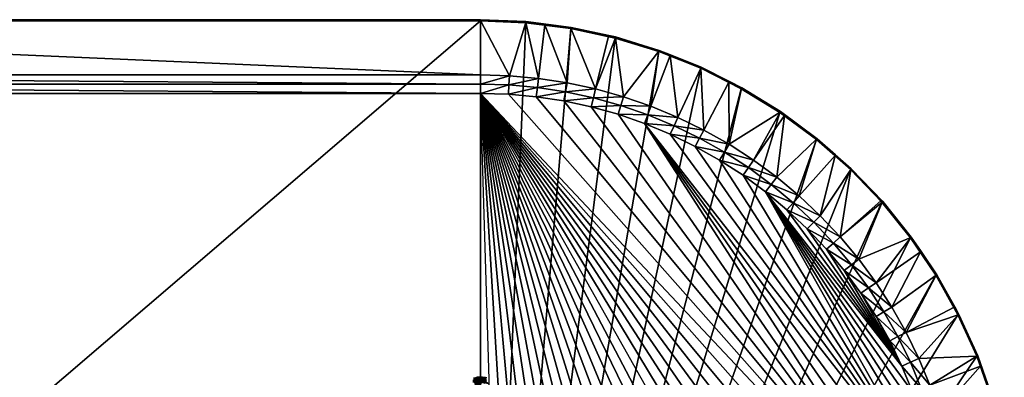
# Model space of a CAD drawing. Header units: millimetres. Extents: x -63483 to 63483, y -19044 to 19056.
# Tile 256 of 256: x 28065 to 63073, y 6350 to 19056. Entities that reach past the tile are written whole.
import ezdxf

# ---------------------------------------------------------------- set-up
doc = ezdxf.new("R2010")
doc.units = ezdxf.units.MM
doc.layers.get('0').update_dxf_attribs({"true_color": 0xe1578f})

msp = doc.modelspace()

# ---------------------------------------------------------------- meshes
at = {"color": 156, "true_color": 0x083d8a}
mesh = msp.add_polyface(dxfattribs=at)
corners = [(0, -19044, 19037), (44450, -19044, 19122), (0, -19044, 19122), (0, 19056, 19122), (0, 19056, 19037), (44450, 19056, 19037), (0, 19018, 19160), (0, -19006, 19160), (44450, 19018, 19160), (0, 16438, 18398), (0, -16425, 18398), (44450, -16425, 18398), (0, -17079, 18484), (44450, -19015, 19000), (0, -19015, 19000), (0, 19028, 19000), (0, 17092, 18484), (44450, 17092, 18484), (44450, 16438, 18398), (0, 16768, 18420), (44450, 16768, 18420), (44450, -16755, 18420), (0, -16755, 18420), (44450, -17079, 18484), (44450, -19043, 19129), (0, -19043, 19129), (44450, -19041, 19135), (0, -19041, 19135), (44450, -19039, 19141), (0, -19039, 19141), (44450, -19035, 19147), (0, -19035, 19147), (44450, -19030, 19151), (0, -19030, 19151), (44450, -19025, 19155), (0, -19025, 19155), (44450, -19019, 19158), (0, -19019, 19158), (44450, -19012, 19160), (0, -19012, 19160), (44450, -19006, 19160), (44450, 19056, 19122), (0, 19056, 19129), (44450, 19056, 19129), (0, 19054, 19135), (44450, 19054, 19135), (0, 19051, 19141), (44450, 19051, 19141), (0, 19047, 19147), (44450, 19047, 19147), (0, 19043, 19151), (44450, 19043, 19151), (0, 19037, 19155), (44450, 19037, 19155), (0, 19031, 19158), (44450, 19031, 19158), (0, 19025, 19160), (0, -19042, 19025), (0, -19039, 19019), (0, -19036, 19014), (0, 19054, 19025), (0, 19034, 19002), (0, 19039, 19006), (0, -19032, 19009), (0, -19027, 19006), (0, -19021, 19002), (0, 19044, 19009), (0, 19048, 19014), (0, 19052, 19019)]
mesh.append_faces([[corners[k] for k in face] for face in [(0, 1, 2), (3, 4, 5), (6, 7, 8), (9, 10, 11), (12, 13, 14), (15, 16, 17), (9, 18, 19), (19, 20, 16), (21, 10, 22), (23, 22, 12), (2, 24, 25), (25, 26, 27), (27, 28, 29), (29, 30, 31), (31, 32, 33), (33, 34, 35), (35, 36, 37), (37, 38, 39), (39, 40, 7), (3, 41, 42), (42, 43, 44), (44, 45, 46), (47, 46, 48), (49, 48, 50), (51, 50, 52), (53, 52, 54), (55, 54, 56), (7, 25, 27), (35, 37, 33), (33, 37, 31), (27, 29, 7), (7, 29, 31), (7, 31, 39), (39, 31, 37), (12, 22, 10), (6, 9, 19), (6, 0, 2), (6, 2, 7), (15, 4, 6), (15, 6, 16), (16, 6, 19), (14, 0, 12), (12, 0, 6), (12, 6, 10), (6, 10, 9), (57, 14, 58), (58, 14, 59), (60, 15, 61), (60, 61, 62), (63, 59, 14), (63, 14, 64), (64, 14, 65), (66, 67, 62), (62, 67, 68), (62, 68, 60), (7, 31, 33), (7, 33, 39), (39, 33, 37), (4, 3, 6), (54, 50, 48), (48, 6, 56), (48, 56, 54)]], dxfattribs={"color": 156})
mesh = msp.add_polyface(dxfattribs=at)
corners = [(44450, -19044, 19037), (44450, -19044, 19122), (0, -19044, 19037), (0, 19056, 19122), (44450, 19056, 19037), (44450, 19056, 19122), (44450, 19018, 19160), (0, -19006, 19160), (44450, -19006, 19160), (0, 16438, 18398), (44450, -16425, 18398), (44450, 16438, 18398), (45442, -16395, 18398), (44450, -17079, 18484), (44450, -19015, 19000), (0, -17079, 18484), (0, 19028, 19000), (44450, 17092, 18484), (44450, 19028, 19000), (0, 16768, 18420), (44450, 16768, 18420), (0, 17092, 18484), (0, -16425, 18398), (44450, -16755, 18420), (0, -16755, 18420), (0, -19044, 19122), (44450, -19043, 19129), (0, -19043, 19129), (44450, -19041, 19135), (0, -19041, 19135), (44450, -19039, 19141), (0, -19039, 19141), (44450, -19035, 19147), (0, -19035, 19147), (44450, -19030, 19151), (0, -19030, 19151), (44450, -19025, 19155), (0, -19025, 19155), (44450, -19019, 19158), (0, -19019, 19158), (44450, -19012, 19160), (0, -19012, 19160), (0, 19056, 19129), (44450, 19056, 19129), (0, 19054, 19135), (44450, 19054, 19135), (0, 19051, 19141), (44450, 19051, 19141), (0, 19047, 19147), (44450, 19047, 19147), (0, 19043, 19151), (44450, 19043, 19151), (0, 19037, 19155), (44450, 19037, 19155), (0, 19031, 19158), (44450, 19031, 19158), (0, 19025, 19160), (44450, 19025, 19160), (0, 19018, 19160), (0, -19043, 19031), (44450, -19043, 19031), (0, -19042, 19025), (44450, -19042, 19025), (0, -19039, 19019), (44450, -19039, 19019), (0, -19036, 19014), (44450, -19036, 19014), (0, -19032, 19009), (44450, -19032, 19009), (0, -19027, 19006), (44450, -19027, 19006), (0, -19021, 19002), (44450, -19021, 19002), (0, -19015, 19000), (0, 19056, 19037), (44450, 19056, 19031), (0, 19056, 19031), (44450, 19054, 19025), (0, 19054, 19025), (44450, 19052, 19019), (0, 19052, 19019), (44450, 19048, 19014), (0, 19048, 19014), (44450, 19044, 19009), (0, 19044, 19009), (44450, 19039, 19006), (0, 19039, 19006), (44450, 19034, 19002), (0, 19034, 19002)]
mesh.append_faces([[corners[k] for k in face] for face in [(0, 1, 2), (3, 4, 5), (6, 7, 8), (9, 10, 11), (12, 11, 10), (13, 14, 15), (16, 17, 18), (19, 11, 20), (21, 20, 17), (10, 22, 23), (23, 24, 13), (25, 1, 26), (27, 26, 28), (29, 28, 30), (31, 30, 32), (33, 32, 34), (35, 34, 36), (37, 36, 38), (39, 38, 40), (41, 40, 8), (42, 5, 43), (44, 43, 45), (45, 46, 47), (47, 48, 49), (49, 50, 51), (51, 52, 53), (53, 54, 55), (55, 56, 57), (57, 56, 58), (57, 58, 6), (0, 2, 59), (0, 59, 60), (60, 59, 61), (60, 61, 62), (62, 61, 63), (62, 63, 64), (64, 63, 65), (64, 65, 66), (66, 65, 67), (66, 67, 68), (68, 67, 69), (68, 69, 70), (70, 69, 71), (70, 71, 72), (72, 71, 73), (72, 73, 14), (4, 74, 75), (75, 74, 76), (75, 76, 77), (77, 76, 78), (77, 78, 79), (79, 78, 80), (79, 80, 81), (81, 80, 82), (81, 82, 83), (83, 82, 84), (83, 84, 85), (85, 84, 86), (85, 86, 87), (87, 86, 88), (87, 88, 18), (18, 88, 16)]], dxfattribs={"color": 156})
mesh = msp.add_polyface(dxfattribs=at)
corners = [(46744, 18901, 19037), (46744, 18901, 19122), (46066, 18988, 19122), (46066, 18988, 19037), (44450, 19056, 19122), (44450, 19056, 19037), (44450, 19018, 19160), (44450, -19006, 19160), (46062, 18950, 19160), (47663, 18745, 19160), (44450, 19028, 19000), (44450, 17092, 18484), (45482, 17061, 18484), (46063, 18960, 19000), (46510, 16967, 18484), (46741, 18873, 19000), (44450, 16768, 18420), (44450, 16438, 18398), (45462, 16737, 18420), (46470, 16645, 18420), (45442, 16408, 18398), (46431, 16318, 18398), (46066, 18987, 19129), (44450, 19025, 19160), (46063, 18956, 19160), (44450, 19031, 19158), (46064, 18963, 19158), (44450, 19037, 19155), (46064, 18969, 19155), (44450, 19043, 19151), (46065, 18974, 19151), (44450, 19047, 19147), (46065, 18979, 19147), (44450, 19051, 19141), (46065, 18983, 19141), (44450, 19054, 19135), (46066, 18985, 19135), (44450, 19056, 19129), (47664, 18751, 19160), (47665, 18758, 19158), (47666, 18764, 19155), (47667, 18769, 19151), (46064, 18965, 19002), (46066, 18987, 19031), (47668, 18770, 19009), (46065, 18976, 19009), (46064, 18971, 19006), (47667, 18766, 19006), (44450, 19034, 19002), (44450, 19039, 19006), (44450, 19044, 19009), (46065, 18980, 19014), (44450, 19048, 19014), (46065, 18983, 19019), (44450, 19052, 19019), (46066, 18986, 19025), (44450, 19054, 19025), (44450, 19056, 19031)]
mesh.append_faces([[corners[k] for k in face] for face in [(0, 1, 2), (0, 2, 3), (3, 2, 4), (3, 4, 5), (6, 7, 8), (8, 7, 9), (10, 11, 12), (10, 12, 13), (13, 12, 14), (13, 14, 15), (16, 17, 18), (11, 16, 12), (12, 16, 18), (12, 18, 14), (14, 18, 19), (18, 17, 20), (18, 20, 19), (19, 20, 21), (2, 1, 22), (6, 8, 23), (23, 8, 24), (23, 24, 25), (25, 24, 26), (25, 26, 27), (27, 26, 28), (27, 28, 29), (29, 28, 30), (29, 30, 31), (31, 30, 32), (31, 32, 33), (33, 32, 34), (34, 33, 35), (34, 35, 36), (36, 35, 37), (36, 37, 22), (22, 37, 4), (22, 4, 2), (8, 9, 24), (24, 38, 26), (26, 39, 28), (28, 40, 30), (30, 41, 32), (13, 15, 42), (0, 3, 43), (44, 45, 46), (47, 46, 42), (10, 13, 42), (10, 42, 48), (48, 42, 46), (48, 46, 49), (49, 46, 45), (49, 45, 50), (50, 45, 51), (50, 51, 52), (52, 51, 53), (52, 53, 54), (54, 53, 55), (54, 55, 56), (56, 55, 43), (56, 43, 57), (57, 43, 3), (57, 3, 5)]], dxfattribs={"color": 156})
mesh = msp.add_polyface(dxfattribs=at)
corners = [(49007, 18494, 19037), (49007, 18494, 19122), (47670, 18782, 19122), (47670, 18782, 19037), (46744, 18901, 19122), (46744, 18901, 19037), (47670, 18782, 19129), (46063, 18956, 19160), (47663, 18745, 19160), (47664, 18751, 19160), (46064, 18963, 19158), (47665, 18758, 19158), (46064, 18969, 19155), (47666, 18764, 19155), (46065, 18974, 19151), (47667, 18769, 19151), (46065, 18979, 19147), (47668, 18774, 19147), (46065, 18983, 19141), (47669, 18777, 19141), (46066, 18985, 19135), (47669, 18780, 19135), (46066, 18987, 19129), (49250, 18441, 19129), (49250, 18439, 19135), (49249, 18437, 19141), (49248, 18433, 19147), (49247, 18429, 19151), (49246, 18423, 19155), (49244, 18417, 19158), (49242, 18411, 19160), (49241, 18405, 19160), (47670, 18782, 19031), (47665, 18754, 19000), (49000, 18467, 19000), (47666, 18760, 19002), (49245, 18420, 19002), (49246, 18425, 19006), (47667, 18766, 19006), (49247, 18430, 19009), (47668, 18770, 19009), (49248, 18434, 19014), (47668, 18775, 19014), (49249, 18437, 19019), (47669, 18778, 19019), (49250, 18440, 19025), (47669, 18780, 19025), (49250, 18441, 19031), (46066, 18987, 19031), (46066, 18986, 19025), (46065, 18983, 19019), (46065, 18980, 19014), (46065, 18976, 19009), (46064, 18971, 19006), (46064, 18965, 19002), (46741, 18873, 19000)]
mesh.append_faces([[corners[k] for k in face] for face in [(0, 1, 2), (0, 2, 3), (3, 2, 4), (3, 4, 5), (2, 1, 6), (7, 8, 9), (10, 9, 11), (12, 11, 13), (14, 13, 15), (16, 15, 17), (17, 16, 18), (17, 18, 19), (19, 18, 20), (19, 20, 21), (21, 20, 22), (21, 22, 6), (6, 22, 4), (6, 4, 2), (1, 23, 6), (6, 23, 24), (6, 24, 21), (21, 24, 25), (21, 25, 19), (19, 25, 26), (19, 26, 17), (17, 26, 27), (17, 27, 15), (27, 15, 28), (28, 15, 13), (28, 13, 29), (29, 13, 11), (30, 11, 9), (31, 9, 8), (3, 5, 32), (33, 34, 35), (34, 36, 35), (35, 36, 37), (35, 37, 38), (38, 37, 39), (38, 39, 40), (40, 39, 41), (40, 41, 42), (42, 41, 43), (42, 43, 44), (44, 43, 45), (44, 45, 46), (46, 45, 47), (46, 47, 32), (32, 47, 0), (32, 0, 3), (5, 48, 32), (32, 48, 49), (32, 49, 46), (46, 49, 50), (46, 50, 44), (44, 50, 51), (44, 51, 42), (42, 51, 52), (42, 52, 40), (40, 53, 38), (38, 54, 35), (35, 54, 55), (35, 55, 33)]], dxfattribs={"color": 156})
mesh = msp.add_polyface(dxfattribs=at)
corners = [(50796, 17968, 19037), (49250, 18442, 19122), (49250, 18442, 19037), (49007, 18494, 19122), (49007, 18494, 19037), (44450, -19006, 19160), (53722, 16604, 19160), (52281, 17331, 19160), (50784, 17932, 19160), (49241, 18405, 19160), (47663, 18745, 19160), (44450, 16438, 18398), (60851, -986, 18398), (45442, 16408, 18398), (52951, -14055, 18398), (52086, -14543, 18398), (46741, 18873, 19000), (46510, 16967, 18484), (47530, 16812, 18484), (47665, 18754, 19000), (48539, 16596, 18484), (49000, 18467, 19000), (49243, 18414, 19000), (49533, 16318, 18484), (50787, 17942, 19000), (50509, 15982, 18484), (46470, 16645, 18420), (47471, 16493, 18420), (48461, 16281, 18420), (49437, 16009, 18420), (50394, 15678, 18420), (46431, 16318, 18398), (47412, 16168, 18398), (48382, 15960, 18398), (49338, 15694, 18398), (50277, 15370, 18398), (49250, 18441, 19129), (49244, 18417, 19158), (47665, 18758, 19158), (49242, 18411, 19160), (47664, 18751, 19160), (50786, 17939, 19160), (50788, 17945, 19158), (49246, 18423, 19155), (50790, 17950, 19155), (49247, 18429, 19151), (50792, 17955, 19151), (49248, 18433, 19147), (50793, 17960, 19147), (49249, 18437, 19141), (50795, 17963, 19141), (49250, 18439, 19135), (50796, 17966, 19135), (50796, 17968, 19129), (49250, 18441, 19031), (50789, 17947, 19002), (49245, 18420, 19002), (50791, 17952, 19006), (49246, 18425, 19006), (50792, 17957, 19009), (49247, 18430, 19009), (50794, 17961, 19014), (49248, 18434, 19014), (50795, 17964, 19019), (49249, 18437, 19019), (50796, 17966, 19025), (49250, 18440, 19025), (50796, 17968, 19031)]
mesh.append_faces([[corners[k] for k in face] for face in [(0, 1, 2), (2, 1, 3), (2, 3, 4), (5, 6, 7), (7, 8, 5), (5, 8, 9), (5, 9, 10), (11, 12, 13), (14, 15, 11), (16, 17, 18), (16, 18, 19), (19, 18, 20), (21, 19, 20), (21, 20, 22), (22, 20, 23), (22, 23, 24), (24, 23, 25), (17, 26, 18), (18, 26, 27), (18, 27, 20), (20, 27, 28), (20, 28, 23), (23, 28, 29), (23, 29, 25), (25, 29, 30), (26, 31, 27), (27, 31, 32), (27, 32, 28), (28, 32, 33), (28, 33, 29), (29, 33, 34), (29, 34, 30), (30, 34, 35), (3, 1, 36), (37, 38, 39), (39, 40, 9), (9, 8, 39), (39, 8, 41), (39, 41, 37), (37, 41, 42), (37, 42, 43), (43, 42, 44), (44, 43, 45), (44, 45, 46), (46, 45, 47), (48, 47, 49), (50, 49, 51), (52, 51, 36), (53, 36, 1), (2, 4, 54), (22, 24, 55), (22, 55, 56), (56, 55, 57), (56, 57, 58), (58, 57, 59), (58, 59, 60), (60, 61, 62), (62, 63, 64), (64, 65, 66), (66, 67, 54), (54, 0, 2), (21, 22, 56)]], dxfattribs={"color": 156})
mesh = msp.add_polyface(dxfattribs=at)
corners = [(53297, 16861, 19037), (52297, 17365, 19122), (52297, 17365, 19037), (51200, 17806, 19122), (51200, 17806, 19037), (50796, 17968, 19122), (50796, 17968, 19037), (49250, 18442, 19122), (50787, 17942, 19000), (50509, 15982, 18484), (51190, 17779, 19000), (51462, 15587, 18484), (52285, 17340, 19000), (52390, 15135, 18484), (53283, 16836, 19000), (53297, 16861, 19122), (52297, 17365, 19129), (50796, 17968, 19129), (50792, 17955, 19151), (49248, 18433, 19147), (50793, 17960, 19147), (49249, 18437, 19141), (50795, 17963, 19141), (49250, 18439, 19135), (50796, 17966, 19135), (49250, 18441, 19129), (50784, 17932, 19160), (52281, 17331, 19160), (50786, 17939, 19160), (52284, 17337, 19160), (50788, 17945, 19158), (52287, 17342, 19158), (50790, 17950, 19155), (52289, 17348, 19155), (52291, 17353, 19151), (52293, 17357, 19147), (52295, 17361, 19141), (52296, 17363, 19135), (53725, 16610, 19160), (53722, 16604, 19160), (52297, 17365, 19031), (50789, 17947, 19002), (52288, 17345, 19002), (50796, 17968, 19031), (50796, 17966, 19025), (52296, 17363, 19025), (50795, 17964, 19019), (52295, 17361, 19019), (50794, 17961, 19014), (52294, 17358, 19014), (50792, 17957, 19009), (52292, 17354, 19009), (50791, 17952, 19006), (52290, 17350, 19006), (49247, 18430, 19009), (49248, 18434, 19014), (49249, 18437, 19019), (49250, 18440, 19025), (49250, 18441, 19031)]
mesh.append_faces([[corners[k] for k in face] for face in [(0, 1, 2), (2, 1, 3), (2, 3, 4), (4, 3, 5), (4, 5, 6), (6, 5, 7), (8, 9, 10), (10, 9, 11), (10, 11, 12), (12, 13, 14), (1, 15, 16), (5, 3, 17), (18, 19, 20), (20, 21, 22), (22, 23, 24), (24, 25, 17), (17, 7, 5), (26, 27, 28), (28, 27, 29), (28, 29, 30), (29, 30, 31), (31, 30, 32), (31, 32, 33), (33, 32, 18), (33, 18, 34), (34, 18, 20), (34, 20, 35), (35, 20, 22), (35, 22, 36), (36, 22, 24), (36, 24, 37), (37, 24, 17), (37, 17, 16), (16, 17, 3), (16, 3, 1), (31, 38, 29), (39, 29, 27), (2, 4, 40), (8, 10, 41), (12, 14, 42), (40, 0, 2), (4, 6, 43), (4, 43, 40), (40, 43, 44), (40, 44, 45), (45, 44, 46), (45, 46, 47), (47, 46, 48), (47, 48, 49), (49, 48, 50), (49, 50, 51), (51, 50, 52), (51, 52, 53), (53, 52, 41), (53, 41, 42), (42, 41, 10), (42, 10, 12), (54, 50, 48), (55, 48, 46), (56, 46, 44), (57, 44, 43), (58, 43, 6)]], dxfattribs={"color": 156})
mesh = msp.add_polyface(dxfattribs=at)
corners = [(56418, 14828, 19037), (56418, 14828, 19122), (55268, 15679, 19122), (55268, 15679, 19037), (55118, 15789, 19122), (55118, 15789, 19037), (52285, 17340, 19000), (51462, 15587, 18484), (52390, 15135, 18484), (53283, 16836, 19000), (53289, 14628, 18484), (53727, 16613, 19000), (55102, 15766, 19000), (54156, 14068, 18484), (55252, 15655, 19000), (50509, 15982, 18484), (50394, 15678, 18420), (51329, 15291, 18420), (52239, 14848, 18420), (50277, 15370, 18398), (51194, 14990, 18398), (55117, 15789, 19129), (55096, 15758, 19160), (53725, 16610, 19160), (55100, 15763, 19160), (53728, 16615, 19158), (55104, 15769, 19158), (53731, 16621, 19155), (55107, 15774, 19155), (53734, 16625, 19151), (55110, 15778, 19151), (56394, 14798, 19160), (56398, 14803, 19160), (56402, 14808, 19158), (56406, 14813, 19155), (56409, 14817, 19151), (55113, 15782, 19147), (56412, 14821, 19147), (55115, 15785, 19141), (56415, 14824, 19141), (55116, 15788, 19135), (56416, 14826, 19135), (56417, 14828, 19129), (56417, 14828, 19031), (55105, 15771, 19002), (55117, 15789, 19031), (55117, 15788, 19025), (56416, 14826, 19025), (55115, 15786, 19019), (56415, 14824, 19019), (55113, 15783, 19014), (56413, 14822, 19014), (55111, 15779, 19009), (56410, 14819, 19009), (55108, 15775, 19006), (56407, 14815, 19006), (56404, 14811, 19002), (56400, 14806, 19000), (53730, 16618, 19002), (53732, 16622, 19006), (53735, 16627, 19009)]
mesh.append_faces([[corners[k] for k in face] for face in [(0, 1, 2), (0, 2, 3), (3, 2, 4), (3, 4, 5), (6, 7, 8), (9, 8, 10), (11, 9, 10), (11, 10, 12), (12, 13, 14), (15, 16, 7), (7, 16, 17), (7, 17, 8), (8, 17, 18), (8, 18, 10), (16, 19, 17), (17, 19, 20), (17, 20, 18), (4, 2, 21), (22, 23, 24), (24, 25, 26), (26, 27, 28), (28, 29, 30), (22, 31, 24), (31, 24, 32), (32, 24, 26), (32, 26, 33), (33, 26, 28), (33, 28, 34), (34, 28, 30), (34, 30, 35), (35, 30, 36), (35, 36, 37), (37, 36, 38), (37, 38, 39), (39, 38, 40), (39, 40, 41), (41, 40, 21), (41, 21, 42), (42, 21, 2), (42, 2, 1), (0, 3, 43), (12, 14, 44), (3, 5, 45), (3, 45, 43), (43, 45, 46), (43, 46, 47), (47, 46, 48), (47, 48, 49), (49, 48, 50), (49, 50, 51), (51, 50, 52), (51, 52, 53), (53, 52, 54), (53, 54, 55), (55, 54, 44), (55, 44, 56), (56, 44, 14), (56, 14, 57), (11, 12, 44), (58, 44, 54), (59, 54, 52), (60, 52, 50)]], dxfattribs={"color": 156})
mesh = msp.add_polyface(dxfattribs=at)
corners = [(55118, 15789, 19037), (55118, 15789, 19122), (53741, 16637, 19122), (53741, 16637, 19037), (53297, 16861, 19122), (53297, 16861, 19037), (52297, 17365, 19122), (53740, 16637, 19129), (52297, 17365, 19129), (53740, 16635, 19135), (52296, 17363, 19135), (53738, 16633, 19141), (52295, 17361, 19141), (53736, 16630, 19147), (52293, 17357, 19147), (53734, 16625, 19151), (52291, 17353, 19151), (53731, 16621, 19155), (52289, 17348, 19155), (53728, 16615, 19158), (52287, 17342, 19158), (53725, 16610, 19160), (52284, 17337, 19160), (53722, 16604, 19160), (55096, 15758, 19160), (55100, 15763, 19160), (55104, 15769, 19158), (55107, 15774, 19155), (55110, 15778, 19151), (55113, 15782, 19147), (55115, 15785, 19141), (55116, 15788, 19135), (55117, 15789, 19129), (53740, 16637, 19031), (53727, 16613, 19000), (55105, 15771, 19002), (53730, 16618, 19002), (55108, 15775, 19006), (53732, 16622, 19006), (55111, 15779, 19009), (53735, 16627, 19009), (55113, 15783, 19014), (53737, 16630, 19014), (55115, 15786, 19019), (53739, 16633, 19019), (55117, 15788, 19025), (53740, 16636, 19025), (55117, 15789, 19031), (53283, 16836, 19000), (52288, 17345, 19002), (52290, 17350, 19006), (52292, 17354, 19009), (52294, 17358, 19014), (52295, 17361, 19019), (52296, 17363, 19025), (52297, 17365, 19031)]
mesh.append_faces([[corners[k] for k in face] for face in [(0, 1, 2), (0, 2, 3), (3, 2, 4), (3, 4, 5), (5, 4, 6), (4, 2, 7), (4, 7, 8), (8, 7, 9), (8, 9, 10), (10, 9, 11), (10, 11, 12), (12, 11, 13), (12, 13, 14), (14, 13, 15), (14, 15, 16), (16, 15, 17), (16, 17, 18), (18, 17, 19), (18, 19, 20), (20, 19, 21), (22, 21, 23), (23, 24, 21), (25, 21, 19), (26, 19, 17), (27, 17, 15), (28, 15, 13), (28, 13, 29), (29, 13, 11), (29, 11, 30), (30, 11, 9), (30, 9, 31), (31, 9, 7), (31, 7, 32), (32, 7, 2), (32, 2, 1), (3, 5, 33), (34, 35, 36), (36, 37, 38), (38, 39, 40), (40, 41, 42), (42, 41, 43), (42, 43, 44), (44, 43, 45), (44, 45, 46), (46, 45, 47), (46, 47, 33), (33, 47, 0), (33, 0, 3), (48, 34, 36), (48, 36, 49), (49, 36, 38), (49, 38, 50), (50, 38, 40), (50, 40, 51), (51, 40, 42), (51, 42, 52), (52, 42, 44), (52, 44, 53), (53, 44, 46), (53, 46, 54), (54, 46, 33), (54, 33, 55), (55, 33, 5)]], dxfattribs={"color": 156})
mesh = msp.add_polyface(dxfattribs=at)
corners = [(57071, 14253, 19037), (56418, 14828, 19122), (56418, 14828, 19037), (44450, -19006, 19160), (61426, 8566, 19160), (60639, 9974, 19160), (59736, 11311, 19160), (58722, 12567, 19160), (57605, 13732, 19160), (56394, 14798, 19160), (55096, 15758, 19160), (53722, 16604, 19160), (48382, 15960, 18398), (47412, 16168, 18398), (60851, -986, 18398), (60612, -2955, 18398), (60761, -1974, 18398), (44450, 16438, 18398), (60404, -3926, 18398), (60137, -4882, 18398), (46431, 16318, 18398), (50277, 15370, 18398), (49338, 15694, 18398), (45442, 16408, 18398), (60761, 1987, 18398), (51194, 14990, 18398), (52086, 14555, 18398), (52951, 14068, 18398), (53784, 13529, 18398), (54584, 12941, 18398), (59814, -5820, 18398), (59434, -6737, 18398), (58999, -7630, 18398), (58512, -8494, 18398), (59434, 6750, 18398), (55346, 12305, 18398), (55102, 15766, 19000), (53289, 14628, 18484), (54156, 14068, 18484), (55252, 15655, 19000), (54987, 13456, 18484), (56400, 14806, 19000), (55780, 12795, 18484), (57053, 14232, 19000), (56531, 12088, 18484), (52239, 14848, 18420), (53121, 14350, 18420), (53972, 13801, 18420), (54787, 13201, 18420), (55565, 12552, 18420), (56302, 11858, 18420), (57239, 11336, 18484), (56069, 11625, 18398), (56996, 11121, 18420), (56749, 10902, 18398), (57071, 14253, 19122), (56417, 14828, 19129), (56406, 14813, 19155), (57614, 13742, 19158), (56402, 14808, 19158), (57610, 13737, 19160), (56398, 14803, 19160), (56404, 14811, 19002), (56417, 14828, 19031)]
mesh.append_faces([[corners[k] for k in face] for face in [(0, 1, 2), (3, 4, 5), (5, 6, 3), (3, 6, 7), (3, 7, 8), (8, 9, 3), (3, 9, 10), (3, 10, 11), (12, 13, 14), (15, 16, 17), (15, 17, 18), (18, 17, 19), (14, 13, 20), (14, 21, 22), (14, 22, 12), (17, 16, 14), (23, 14, 20), (21, 24, 25), (25, 24, 26), (27, 26, 24), (27, 24, 28), (28, 24, 29), (30, 19, 17), (30, 17, 31), (31, 17, 32), (33, 32, 17), (34, 35, 29), (36, 37, 38), (39, 38, 40), (39, 40, 41), (41, 40, 42), (41, 42, 43), (43, 42, 44), (37, 45, 46), (37, 46, 38), (38, 46, 47), (38, 47, 40), (40, 47, 48), (40, 48, 42), (42, 48, 49), (42, 49, 44), (44, 49, 50), (44, 50, 51), (45, 25, 26), (45, 26, 46), (46, 26, 27), (46, 27, 47), (47, 27, 28), (47, 28, 48), (48, 28, 29), (48, 29, 49), (49, 29, 35), (49, 35, 50), (50, 35, 52), (50, 52, 53), (53, 52, 54), (1, 55, 56), (57, 58, 59), (59, 60, 61), (8, 61, 9), (41, 43, 62), (63, 0, 2)]], dxfattribs={"color": 156})
mesh = msp.add_polyface(dxfattribs=at)
corners = [(44450, -19044, 19122), (44450, -19044, 19037), (46066, -18975, 19122), (46066, -18975, 19037), (46744, -18888, 19122), (46744, -18888, 19037), (47412, -16156, 18398), (46431, -16305, 18398), (44450, 16438, 18398), (45442, -16395, 18398), (46741, -18860, 19000), (46510, -16955, 18484), (45482, -17048, 18484), (46063, -18947, 19000), (44450, -17079, 18484), (44450, -19015, 19000), (46470, -16633, 18420), (45462, -16724, 18420), (44450, -16755, 18420), (44450, -16425, 18398), (46066, -18974, 19129), (46065, -18961, 19151), (47667, -18756, 19151), (46064, -18956, 19155), (47666, -18751, 19155), (46064, -18950, 19158), (47665, -18745, 19158), (46063, -18944, 19160), (47664, -18739, 19160), (46062, -18937, 19160), (44450, -19006, 19160), (44450, -19012, 19160), (44450, -19019, 19158), (44450, -19025, 19155), (44450, -19030, 19151), (46065, -18966, 19147), (44450, -19035, 19147), (46065, -18970, 19141), (44450, -19039, 19141), (46066, -18973, 19135), (44450, -19041, 19135), (44450, -19043, 19129), (46066, -18974, 19031), (44450, -19021, 19002), (46064, -18953, 19002), (44450, -19027, 19006), (46064, -18958, 19006), (44450, -19032, 19009), (46065, -18963, 19009), (44450, -19036, 19014), (46065, -18967, 19014), (44450, -19039, 19019), (46065, -18970, 19019), (44450, -19042, 19025), (46066, -18973, 19025), (44450, -19043, 19031), (47666, -18748, 19002), (47667, -18753, 19006), (47668, -18758, 19009)]
mesh.append_faces([[corners[k] for k in face] for face in [(0, 1, 2), (2, 1, 3), (2, 3, 4), (4, 3, 5), (6, 7, 8), (8, 7, 9), (10, 11, 12), (10, 12, 13), (13, 12, 14), (13, 14, 15), (16, 11, 12), (12, 16, 17), (12, 17, 14), (14, 17, 18), (7, 16, 17), (17, 7, 9), (17, 9, 18), (18, 9, 19), (2, 4, 20), (21, 22, 23), (23, 24, 25), (25, 26, 27), (27, 28, 29), (29, 30, 27), (27, 30, 31), (27, 31, 25), (25, 31, 32), (25, 32, 23), (23, 32, 33), (23, 33, 21), (21, 33, 34), (21, 34, 35), (35, 34, 36), (35, 36, 37), (37, 36, 38), (37, 38, 39), (39, 38, 40), (39, 40, 20), (20, 40, 41), (20, 41, 2), (2, 41, 0), (5, 3, 42), (13, 15, 43), (43, 13, 44), (43, 44, 45), (45, 44, 46), (45, 46, 47), (47, 46, 48), (47, 48, 49), (49, 48, 50), (49, 50, 51), (51, 50, 52), (51, 52, 53), (53, 52, 54), (53, 54, 55), (55, 54, 42), (55, 42, 1), (1, 42, 3), (13, 10, 44), (44, 56, 46), (46, 57, 48), (48, 58, 50)]], dxfattribs={"color": 156})
mesh = msp.add_polyface(dxfattribs=at)
corners = [(49007, -18481, 19122), (49007, -18481, 19037), (49250, -18429, 19122), (49250, -18429, 19037), (50796, -17955, 19122), (46062, -18937, 19160), (59736, -11299, 19160), (44450, -19006, 19160), (52281, -17318, 19160), (49241, -18392, 19160), (47663, -18732, 19160), (44450, 16438, 18398), (52086, -14543, 18398), (51194, -14977, 18398), (50277, -15357, 18398), (49338, -15681, 18398), (48382, -15947, 18398), (47412, -16156, 18398), (49533, -16306, 18484), (50787, -17929, 19000), (49243, -18402, 19000), (48539, -16583, 18484), (49000, -18454, 19000), (47530, -16799, 18484), (47665, -18742, 19000), (46510, -16955, 18484), (46741, -18860, 19000), (50394, -15666, 18420), (50509, -15969, 18484), (49437, -15996, 18420), (48461, -16268, 18420), (47471, -16480, 18420), (46470, -16633, 18420), (46431, -16305, 18398), (49250, -18428, 19129), (50784, -17920, 19160), (50786, -17926, 19160), (49242, -18398, 19160), (50788, -17932, 19158), (49244, -18405, 19158), (50790, -17937, 19155), (49246, -18410, 19155), (50792, -17943, 19151), (49247, -18416, 19151), (50793, -17947, 19147), (49248, -18420, 19147), (50795, -17951, 19141), (49249, -18424, 19141), (50796, -17953, 19135), (49250, -18427, 19135), (50796, -17955, 19129), (47664, -18739, 19160), (47665, -18745, 19158), (49245, -18407, 19002), (49250, -18428, 19031), (50789, -17934, 19002), (49246, -18413, 19006), (50791, -17939, 19006), (49247, -18417, 19009), (50792, -17944, 19009), (49248, -18421, 19014), (50794, -17948, 19014), (49249, -18425, 19019), (50795, -17951, 19019), (49250, -18427, 19025), (50796, -17954, 19025), (50796, -17955, 19031)]
mesh.append_faces([[corners[k] for k in face] for face in [(0, 1, 2), (2, 1, 3), (2, 3, 4), (5, 6, 7), (8, 9, 10), (11, 12, 13), (11, 13, 14), (14, 15, 11), (11, 15, 16), (11, 16, 17), (18, 19, 20), (18, 20, 21), (21, 20, 22), (21, 22, 23), (23, 22, 24), (23, 24, 25), (25, 24, 26), (27, 28, 18), (27, 18, 29), (29, 18, 21), (29, 21, 30), (30, 21, 23), (30, 23, 31), (31, 23, 25), (31, 25, 32), (14, 27, 29), (14, 29, 15), (15, 29, 30), (15, 30, 16), (16, 30, 31), (16, 31, 17), (17, 31, 32), (17, 32, 33), (0, 2, 34), (9, 35, 36), (36, 9, 37), (36, 37, 38), (38, 37, 39), (38, 39, 40), (40, 39, 41), (40, 41, 42), (42, 41, 43), (44, 43, 45), (46, 45, 47), (48, 47, 49), (50, 49, 34), (4, 34, 2), (9, 10, 37), (37, 51, 39), (39, 52, 41), (22, 20, 53), (3, 1, 54), (20, 19, 53), (53, 19, 55), (53, 55, 56), (56, 55, 57), (56, 57, 58), (58, 59, 60), (60, 61, 62), (62, 63, 64), (64, 65, 54), (54, 66, 3)]], dxfattribs={"color": 156})
mesh = msp.add_polyface(dxfattribs=at)
corners = [(56418, -14815, 19122), (55268, -15666, 19037), (56418, -14815, 19037), (57071, -14240, 19122), (61426, -8553, 19160), (62091, -7082, 19160), (44450, -19006, 19160), (62629, -5561, 19160), (63035, -3999, 19160), (63035, 4012, 19160), (62629, 5574, 19160), (57605, -13719, 19160), (47663, -18732, 19160), (58722, -12554, 19160), (59736, -11299, 19160), (60639, -9962, 19160), (62091, 7095, 19160), (61426, 8566, 19160), (44450, 16438, 18398), (58512, -8494, 18398), (57973, -9328, 18398), (57384, -10127, 18398), (56749, -10889, 18398), (56069, -11612, 18398), (55346, -12293, 18398), (54584, -12928, 18398), (53784, -13516, 18398), (52951, -14055, 18398), (56531, -12075, 18484), (57612, -13726, 19000), (55780, -12782, 18484), (57053, -14219, 19000), (54987, -13443, 18484), (56400, -14793, 19000), (54156, -14055, 18484), (55252, -15643, 19000), (55102, -15753, 19000), (53289, -14615, 18484), (56996, -11108, 18420), (56302, -11846, 18420), (55565, -12540, 18420), (54787, -13188, 18420), (53972, -13788, 18420), (53121, -14338, 18420), (52390, -15122, 18484), (52239, -14835, 18420), (52086, -14543, 18398), (51329, -15278, 18420), (51194, -14977, 18398), (55268, -15666, 19122), (56417, -14815, 19129), (56394, -14786, 19160), (57610, -13724, 19160), (56398, -14791, 19160), (57614, -13729, 19158), (56402, -14796, 19158), (56406, -14800, 19155), (55104, -15756, 19158), (55100, -15751, 19160), (55096, -15745, 19160), (57071, -14240, 19037), (56417, -14815, 19031), (56404, -14798, 19002)]
mesh.append_faces([[corners[k] for k in face] for face in [(0, 1, 2), (0, 2, 3), (4, 5, 6), (6, 5, 7), (6, 7, 8), (6, 9, 10), (11, 12, 13), (12, 13, 14), (6, 14, 15), (6, 15, 4), (10, 16, 6), (6, 16, 17), (18, 19, 20), (18, 20, 21), (21, 22, 18), (18, 22, 23), (18, 23, 24), (24, 25, 18), (18, 25, 26), (18, 26, 27), (28, 29, 30), (30, 31, 32), (32, 31, 33), (32, 33, 34), (33, 35, 34), (34, 36, 37), (38, 28, 39), (39, 28, 30), (39, 30, 40), (40, 30, 32), (40, 32, 41), (41, 32, 34), (41, 34, 42), (42, 34, 37), (42, 37, 43), (43, 37, 44), (43, 44, 45), (22, 38, 39), (22, 39, 23), (23, 39, 40), (23, 40, 24), (24, 40, 41), (24, 41, 25), (25, 41, 42), (25, 42, 26), (26, 42, 43), (26, 43, 27), (27, 43, 45), (27, 45, 46), (46, 45, 47), (46, 47, 48), (49, 0, 50), (51, 52, 53), (53, 54, 55), (3, 50, 0), (56, 57, 55), (55, 58, 53), (53, 59, 51), (60, 2, 61), (35, 33, 62), (1, 61, 2), (31, 62, 33)]], dxfattribs={"color": 156})
mesh = msp.add_polyface(dxfattribs=at)
corners = [(62251, 6758, 19037), (62251, 6758, 19122), (62126, 7109, 19122), (62126, 7109, 19037), (61460, 8583, 19122), (60881, 6, 18398), (60851, 998, 18398), (50277, 15370, 18398), (60851, -986, 18398), (60761, 1987, 18398), (60404, 3939, 18398), (60137, 4895, 18398), (54584, 12941, 18398), (60612, 2968, 18398), (58512, 8507, 18398), (59434, 6750, 18398), (58999, 7642, 18398), (61435, 8570, 19000), (60030, 7019, 18484), (62100, 7099, 19000), (60425, 6065, 18484), (62224, 6748, 19000), (60762, 5089, 18484), (62638, 5576, 19000), (61039, 4095, 18484), (62904, 4555, 19000), (59579, 7946, 18484), (59291, 7796, 18420), (59735, 6885, 18420), (60122, 5950, 18420), (60452, 4993, 18420), (60724, 4018, 18420), (59814, 5833, 18398), (62126, 7109, 19129), (62091, 7095, 19160), (61432, 8569, 19160), (62097, 7098, 19160), (61438, 8571, 19158), (62103, 7100, 19158), (61443, 8574, 19155), (62109, 7102, 19155), (61448, 8577, 19151), (62114, 7104, 19151), (61452, 8579, 19147), (62118, 7106, 19147), (61456, 8580, 19141), (62122, 7107, 19141), (61458, 8582, 19135), (62124, 7108, 19135), (61460, 8583, 19129), (62629, 5574, 19160), (62635, 5575, 19160), (62641, 5577, 19158), (62647, 5579, 19155), (62652, 5581, 19151), (62657, 5582, 19147), (62106, 7101, 19002), (62126, 7109, 19031), (62661, 5583, 19019), (62122, 7108, 19019), (62119, 7106, 19014), (62658, 5582, 19014), (62115, 7105, 19009), (62654, 5581, 19009), (62111, 7103, 19006), (62649, 5580, 19006), (61440, 8573, 19002), (61445, 8575, 19006), (61450, 8577, 19009), (61453, 8579, 19014), (61456, 8581, 19019), (62125, 7109, 19025), (61459, 8582, 19025), (61460, 8583, 19031)]
mesh.append_faces([[corners[k] for k in face] for face in [(0, 1, 2), (0, 2, 3), (3, 2, 4), (5, 6, 7), (5, 7, 8), (7, 6, 9), (10, 11, 12), (10, 12, 13), (13, 12, 9), (14, 15, 16), (17, 18, 19), (19, 18, 20), (19, 20, 21), (21, 20, 22), (21, 22, 23), (23, 22, 24), (23, 24, 25), (26, 27, 18), (18, 27, 28), (18, 28, 20), (20, 28, 29), (20, 29, 22), (22, 29, 30), (22, 30, 24), (24, 30, 31), (27, 16, 28), (28, 16, 15), (28, 15, 29), (29, 15, 32), (29, 32, 30), (30, 32, 11), (30, 11, 31), (2, 1, 33), (34, 35, 36), (36, 37, 38), (38, 39, 40), (40, 41, 42), (42, 43, 44), (44, 45, 46), (46, 47, 48), (48, 49, 33), (33, 4, 2), (34, 50, 36), (51, 36, 38), (52, 38, 40), (53, 40, 42), (54, 42, 44), (55, 44, 46), (19, 21, 56), (0, 3, 57), (58, 59, 60), (61, 60, 62), (63, 62, 64), (65, 64, 56), (17, 19, 56), (66, 56, 64), (67, 64, 62), (68, 62, 60), (69, 60, 59), (70, 59, 71), (72, 71, 57), (73, 57, 3)]], dxfattribs={"color": 156})
mesh = msp.add_polyface(dxfattribs=at)
corners = [(58707, 12637, 19037), (58707, 12637, 19122), (57632, 13760, 19122), (57632, 13760, 19037), (57071, 14253, 19122), (57071, 14253, 19037), (56418, 14828, 19122), (57053, 14232, 19000), (56531, 12088, 18484), (57612, 13739, 19000), (57631, 13759, 19129), (56417, 14828, 19129), (57630, 13758, 19135), (56416, 14826, 19135), (57628, 13756, 19141), (56415, 14824, 19141), (57625, 13753, 19147), (56412, 14821, 19147), (57622, 13750, 19151), (56409, 14817, 19151), (57618, 13746, 19155), (56406, 14813, 19155), (57614, 13742, 19158), (56402, 14808, 19158), (57610, 13737, 19160), (56398, 14803, 19160), (57605, 13732, 19160), (58750, 12592, 19129), (58749, 12591, 19135), (58747, 12589, 19141), (58744, 12586, 19147), (58740, 12583, 19151), (58736, 12580, 19155), (58732, 12576, 19158), (58727, 12571, 19160), (58722, 12567, 19160), (57631, 13759, 19031), (58686, 12618, 19000), (57616, 13743, 19002), (58734, 12577, 19002), (58738, 12581, 19006), (57620, 13747, 19006), (58741, 12584, 19009), (57623, 13751, 19009), (58745, 12587, 19014), (57626, 13754, 19014), (58747, 12589, 19019), (57628, 13756, 19019), (58749, 12591, 19025), (57630, 13758, 19025), (58750, 12592, 19031), (56404, 14811, 19002), (56407, 14815, 19006), (56410, 14819, 19009), (56413, 14822, 19014), (56415, 14824, 19019), (56416, 14826, 19025), (56417, 14828, 19031)]
mesh.append_faces([[corners[k] for k in face] for face in [(0, 1, 2), (0, 2, 3), (3, 2, 4), (3, 4, 5), (5, 4, 6), (7, 8, 9), (2, 1, 10), (4, 2, 10), (4, 10, 11), (11, 10, 12), (11, 12, 13), (13, 12, 14), (13, 14, 15), (15, 14, 16), (15, 16, 17), (17, 16, 18), (17, 18, 19), (19, 18, 20), (19, 20, 21), (21, 20, 22), (23, 22, 24), (25, 24, 26), (1, 27, 10), (10, 27, 28), (10, 28, 12), (12, 28, 29), (12, 29, 14), (14, 29, 30), (14, 30, 16), (16, 31, 18), (18, 32, 20), (20, 33, 22), (22, 34, 24), (35, 24, 26), (3, 5, 36), (9, 37, 38), (37, 39, 38), (38, 40, 41), (41, 42, 43), (43, 44, 45), (45, 44, 46), (45, 46, 47), (47, 46, 48), (47, 48, 49), (49, 48, 50), (49, 50, 36), (36, 50, 0), (36, 0, 3), (7, 9, 38), (7, 38, 51), (51, 38, 41), (51, 41, 52), (52, 41, 43), (52, 43, 53), (53, 43, 45), (53, 45, 54), (54, 45, 47), (54, 47, 55), (55, 47, 49), (55, 49, 56), (56, 49, 36), (56, 36, 57), (57, 36, 5)]], dxfattribs={"color": 156})
mesh = msp.add_polyface(dxfattribs=at)
corners = [(60115, 10819, 19037), (60115, 10819, 19122), (59766, 11334, 19122), (59766, 11334, 19037), (58750, 12592, 19122), (58750, 12592, 19037), (58707, 12637, 19122), (58707, 12637, 19037), (57612, 13739, 19000), (56531, 12088, 18484), (57239, 11336, 18484), (58686, 12618, 19000), (58729, 12574, 19000), (57900, 10543, 18484), (59744, 11317, 19000), (56302, 11858, 18420), (56996, 11121, 18420), (59766, 11334, 19129), (58750, 12592, 19129), (57625, 13753, 19147), (58744, 12586, 19147), (58740, 12583, 19151), (57622, 13750, 19151), (58736, 12580, 19155), (57618, 13746, 19155), (58732, 12576, 19158), (57614, 13742, 19158), (58727, 12571, 19160), (57610, 13737, 19160), (58722, 12567, 19160), (59736, 11311, 19160), (59741, 11315, 19160), (59746, 11319, 19158), (59751, 11323, 19155), (59755, 11326, 19151), (59759, 11329, 19147), (58747, 12589, 19141), (59762, 11331, 19141), (58749, 12591, 19135), (59764, 11333, 19135), (58750, 12592, 19031), (60091, 10803, 19000), (59748, 11321, 19002), (59766, 11334, 19031), (60671, 9994, 19031), (59765, 11333, 19025), (58734, 12577, 19002), (59753, 11324, 19006), (58738, 12581, 19006), (59757, 11327, 19009), (58741, 12584, 19009), (59760, 11329, 19014), (58745, 12587, 19014), (59763, 11331, 19019), (58747, 12589, 19019), (58749, 12591, 19025), (57616, 13743, 19002), (57620, 13747, 19006), (57623, 13751, 19009)]
mesh.append_faces([[corners[k] for k in face] for face in [(0, 1, 2), (0, 2, 3), (3, 2, 4), (3, 4, 5), (5, 4, 6), (5, 6, 7), (8, 9, 10), (11, 8, 10), (11, 10, 12), (12, 10, 13), (12, 13, 14), (10, 15, 16), (10, 16, 13), (2, 1, 17), (6, 4, 18), (19, 20, 21), (22, 21, 23), (24, 23, 25), (26, 25, 27), (28, 27, 29), (29, 30, 27), (30, 27, 31), (31, 27, 25), (31, 25, 32), (32, 25, 23), (32, 23, 33), (33, 23, 21), (33, 21, 34), (34, 21, 20), (34, 20, 35), (35, 20, 36), (35, 36, 37), (37, 36, 38), (37, 38, 39), (39, 38, 18), (39, 18, 17), (17, 18, 4), (17, 4, 2), (5, 7, 40), (14, 41, 42), (0, 3, 43), (44, 43, 45), (12, 14, 42), (12, 42, 46), (46, 42, 47), (46, 47, 48), (48, 47, 49), (48, 49, 50), (50, 49, 51), (50, 51, 52), (52, 51, 53), (52, 53, 54), (54, 53, 45), (54, 45, 55), (55, 45, 43), (55, 43, 40), (40, 43, 3), (40, 3, 5), (11, 12, 46), (56, 46, 48), (57, 48, 50), (58, 50, 52)]], dxfattribs={"color": 156})
mesh = msp.add_polyface(dxfattribs=at)
corners = [(60672, 9994, 19037), (60115, 10819, 19122), (60115, 10819, 19037), (59434, 6750, 18398), (54584, 12941, 18398), (59814, 5833, 18398), (60137, 4895, 18398), (56069, 11625, 18398), (55346, 12305, 18398), (56749, 10902, 18398), (57384, 10140, 18398), (57973, 9340, 18398), (58512, 8507, 18398), (59744, 11317, 19000), (57900, 10543, 18484), (58511, 9712, 18484), (60091, 10803, 19000), (59072, 8845, 18484), (60648, 9980, 19000), (59579, 7946, 18484), (61435, 8570, 19000), (60030, 7019, 18484), (56996, 11121, 18420), (57644, 10343, 18420), (58244, 9528, 18420), (58794, 8678, 18420), (59291, 7796, 18420), (58999, 7642, 18398), (59736, 11311, 19160), (60639, 9974, 19160), (59741, 11315, 19160), (60645, 9978, 19160), (59746, 11319, 19158), (60650, 9981, 19158), (59751, 11323, 19155), (60656, 9984, 19155), (59755, 11326, 19151), (60660, 9987, 19151), (59759, 11329, 19147), (60664, 9990, 19147), (59762, 11331, 19141), (60667, 9992, 19141), (59764, 11333, 19135), (60670, 9993, 19135), (59766, 11334, 19129), (60671, 9994, 19129), (60672, 9994, 19122), (60671, 9994, 19031), (59766, 11334, 19031), (59765, 11333, 19025), (60670, 9993, 19025), (59763, 11331, 19019), (60668, 9992, 19019), (59760, 11329, 19014), (60665, 9990, 19014), (59757, 11327, 19009), (60661, 9988, 19009), (59753, 11324, 19006), (60657, 9986, 19006), (59748, 11321, 19002), (60653, 9983, 19002)]
mesh.append_faces([[corners[k] for k in face] for face in [(0, 1, 2), (3, 4, 5), (5, 4, 6), (7, 8, 3), (7, 3, 9), (9, 3, 10), (11, 10, 3), (11, 3, 12), (13, 14, 15), (13, 15, 16), (16, 15, 17), (16, 17, 18), (18, 17, 19), (20, 19, 21), (14, 22, 23), (14, 23, 15), (15, 23, 24), (15, 24, 17), (17, 24, 25), (17, 25, 19), (19, 25, 26), (22, 9, 23), (23, 9, 10), (23, 10, 24), (24, 10, 11), (24, 11, 25), (25, 11, 12), (25, 12, 26), (26, 12, 27), (28, 29, 30), (29, 30, 31), (31, 30, 32), (31, 32, 33), (33, 32, 34), (33, 34, 35), (35, 34, 36), (35, 36, 37), (37, 36, 38), (37, 38, 39), (39, 38, 40), (39, 40, 41), (41, 40, 42), (41, 42, 43), (43, 42, 44), (43, 44, 45), (45, 44, 1), (45, 1, 46), (0, 2, 47), (2, 48, 47), (47, 49, 50), (50, 49, 51), (50, 51, 52), (52, 51, 53), (52, 53, 54), (54, 53, 55), (54, 55, 56), (56, 55, 57), (56, 57, 58), (58, 57, 59), (58, 59, 60), (60, 59, 16), (60, 16, 18)]], dxfattribs={"color": 156})
mesh = msp.add_polyface(dxfattribs=at)
corners = [(62126, 7109, 19037), (61460, 8583, 19122), (61460, 8583, 19037), (61309, 8854, 19122), (61309, 8854, 19037), (60672, 9994, 19122), (60672, 9994, 19037), (60115, 10819, 19122), (61284, 8841, 19000), (60648, 9980, 19000), (59579, 7946, 18484), (61435, 8570, 19000), (60671, 9994, 19129), (61460, 8583, 19129), (61458, 8582, 19135), (60670, 9993, 19135), (61456, 8580, 19141), (60667, 9992, 19141), (61452, 8579, 19147), (60664, 9990, 19147), (61448, 8577, 19151), (60660, 9987, 19151), (61443, 8574, 19155), (60656, 9984, 19155), (61438, 8571, 19158), (60650, 9981, 19158), (61432, 8569, 19160), (60645, 9978, 19160), (61426, 8566, 19160), (60639, 9974, 19160), (62091, 7095, 19160), (62097, 7098, 19160), (62103, 7100, 19158), (62109, 7102, 19155), (62114, 7104, 19151), (62118, 7106, 19147), (62122, 7107, 19141), (62124, 7108, 19135), (62126, 7109, 19129), (61460, 8583, 19031), (60653, 9983, 19002), (62106, 7101, 19002), (61440, 8573, 19002), (62111, 7103, 19006), (61445, 8575, 19006), (62115, 7105, 19009), (61450, 8577, 19009), (62119, 7106, 19014), (61453, 8579, 19014), (62122, 7108, 19019), (61456, 8581, 19019), (62125, 7109, 19025), (61459, 8582, 19025), (62126, 7109, 19031), (60657, 9986, 19006), (60661, 9988, 19009), (60665, 9990, 19014), (60668, 9992, 19019), (60670, 9993, 19025), (60671, 9994, 19031)]
mesh.append_faces([[corners[k] for k in face] for face in [(0, 1, 2), (2, 1, 3), (2, 3, 4), (4, 3, 5), (4, 5, 6), (6, 5, 7), (8, 9, 10), (8, 10, 11), (5, 3, 12), (3, 1, 13), (3, 13, 12), (12, 13, 14), (12, 14, 15), (15, 14, 16), (15, 16, 17), (17, 16, 18), (17, 18, 19), (19, 18, 20), (19, 20, 21), (21, 20, 22), (21, 22, 23), (23, 22, 24), (23, 24, 25), (25, 24, 26), (25, 26, 27), (27, 26, 28), (28, 27, 29), (28, 30, 26), (31, 26, 24), (32, 24, 22), (33, 22, 20), (34, 20, 18), (35, 18, 16), (36, 16, 14), (37, 14, 13), (38, 13, 1), (2, 4, 39), (9, 8, 40), (11, 41, 42), (42, 43, 44), (44, 45, 46), (46, 47, 48), (48, 49, 50), (50, 51, 52), (52, 53, 39), (39, 0, 2), (8, 11, 42), (8, 42, 40), (40, 42, 44), (40, 44, 54), (54, 44, 46), (54, 46, 55), (55, 46, 48), (55, 48, 56), (56, 48, 50), (56, 50, 57), (57, 50, 52), (57, 52, 58), (58, 52, 39), (58, 39, 59), (59, 39, 4), (59, 4, 6)]], dxfattribs={"color": 156})
mesh = msp.add_polyface(dxfattribs=at)
corners = [(63073, 4020, 19037), (62932, 4561, 19122), (62932, 4561, 19037), (62665, 5585, 19122), (62665, 5585, 19037), (62251, 6758, 19122), (62251, 6758, 19037), (62665, 5584, 19129), (62629, 5574, 19160), (62097, 7098, 19160), (62635, 5575, 19160), (62103, 7100, 19158), (62641, 5577, 19158), (62109, 7102, 19155), (62647, 5579, 19155), (62114, 7104, 19151), (62652, 5581, 19151), (62118, 7106, 19147), (62657, 5582, 19147), (62122, 7107, 19141), (62660, 5583, 19141), (62124, 7108, 19135), (62663, 5584, 19135), (62126, 7109, 19129), (63072, 4020, 19129), (63070, 4019, 19135), (63068, 4019, 19141), (63064, 4018, 19147), (63059, 4017, 19151), (63054, 4016, 19155), (63048, 4015, 19158), (63042, 4013, 19160), (63035, 4012, 19160), (62665, 5585, 19031), (62638, 5576, 19000), (62904, 4555, 19000), (62644, 5578, 19002), (63051, 4015, 19002), (63056, 4016, 19006), (62649, 5580, 19006), (63061, 4017, 19009), (62654, 5581, 19009), (63065, 4018, 19014), (62658, 5582, 19014), (63068, 4019, 19019), (62661, 5583, 19019), (63071, 4019, 19025), (62663, 5584, 19025), (63072, 4020, 19031), (62126, 7109, 19031), (62125, 7109, 19025), (62122, 7108, 19019), (62119, 7106, 19014), (62115, 7105, 19009), (62111, 7103, 19006), (62106, 7101, 19002), (62224, 6748, 19000)]
mesh.append_faces([[corners[k] for k in face] for face in [(0, 1, 2), (2, 1, 3), (2, 3, 4), (4, 3, 5), (4, 5, 6), (3, 1, 7), (8, 9, 10), (10, 11, 12), (12, 13, 14), (14, 15, 16), (16, 17, 18), (18, 19, 20), (20, 19, 21), (20, 21, 22), (22, 21, 23), (22, 23, 7), (7, 23, 5), (7, 5, 3), (1, 24, 7), (7, 24, 25), (7, 25, 22), (22, 25, 26), (22, 26, 20), (20, 26, 27), (20, 27, 18), (18, 27, 28), (18, 28, 16), (16, 28, 29), (16, 29, 14), (14, 29, 30), (14, 30, 12), (12, 30, 31), (12, 31, 10), (10, 31, 32), (32, 10, 8), (4, 6, 33), (34, 35, 36), (35, 37, 36), (36, 37, 38), (36, 38, 39), (39, 38, 40), (39, 40, 41), (41, 40, 42), (41, 42, 43), (43, 42, 44), (43, 44, 45), (45, 44, 46), (45, 46, 47), (47, 46, 48), (47, 48, 33), (33, 48, 2), (33, 2, 4), (6, 49, 33), (33, 49, 50), (33, 50, 47), (47, 50, 51), (47, 51, 45), (45, 52, 43), (43, 53, 41), (41, 54, 39), (39, 55, 36), (36, 55, 56), (36, 56, 34)]], dxfattribs={"color": 156})
mesh = msp.add_polyface(dxfattribs=at)
corners = [(44450, 6357, 5292), (44374, 6352, 898), (44382, 6353, 5292), (44358, 6352, 898), (44312, 6344, 5292), (44334, 6349, 898), (44298, 6342, 898), (44315, 6309, 6134), (44316, 6273, 6413), (44384, 6283, 6413), (44317, 6225, 6689), (44180, 6187, 6689), (44319, 6165, 6964), (44385, 6175, 6964), (44314, 6332, 5854), (44383, 6342, 5854), (44178, 6235, 6412), (44450, 6286, 6413), (44450, 6345, 5855), (44386, 6038, 7510), (44450, 6178, 6964), (44321, 6028, 7510), (44335, 6343, 818), (44359, 6346, 818), (44450, 6355, 898), (44492, 6349, 818), (44361, 6327, 741), (44491, 6331, 741), (44364, 6297, 667), (44490, 6300, 667), (44368, 6255, 599), (44488, 6259, 599), (44374, 6204, 539), (44337, 6324, 741), (44341, 6294, 667), (44346, 6253, 599), (44353, 6202, 539), (44361, 6141, 487), (44380, 6144, 487), (44370, 6074, 445), (44387, 6076, 445), (44203, 6315, 819), (44208, 6298, 741), (44217, 6268, 667), (44228, 6228, 599), (44243, 6179, 539), (44259, 6120, 487), (44278, 6055, 445)]
mesh.append_faces([[corners[k] for k in face] for face in [(0, 1, 2), (2, 1, 3), (2, 3, 4), (4, 3, 5), (4, 5, 6), (7, 8, 9), (10, 11, 12), (10, 12, 13), (4, 14, 2), (2, 14, 15), (2, 15, 0), (8, 16, 10), (8, 10, 9), (9, 10, 13), (9, 13, 17), (14, 7, 15), (15, 7, 9), (15, 9, 18), (19, 20, 13), (19, 13, 21), (21, 13, 12), (6, 5, 22), (23, 3, 1), (1, 24, 23), (23, 25, 26), (26, 27, 28), (28, 29, 30), (30, 31, 32), (5, 3, 22), (22, 3, 23), (22, 23, 33), (33, 23, 26), (33, 26, 34), (34, 26, 28), (34, 28, 35), (35, 28, 30), (35, 30, 36), (36, 30, 32), (36, 32, 37), (37, 32, 38), (37, 38, 39), (39, 38, 40), (41, 6, 22), (42, 22, 33), (43, 33, 34), (44, 34, 35), (44, 35, 45), (45, 35, 36), (45, 36, 46), (46, 36, 37), (46, 37, 47), (47, 37, 39)]], dxfattribs={"color": 156})
mesh = msp.add_polyface(dxfattribs=at)
corners = [(44583, 6225, 6689), (44584, 6273, 6413), (44516, 6283, 6413), (44585, 6309, 6134), (44586, 6332, 5854), (44517, 6342, 5854), (44588, 6344, 5292), (44526, 6352, 898), (44518, 6353, 5292), (44493, 6356, 898), (44450, 6357, 5292), (44450, 6355, 898), (44374, 6352, 898), (44669, 6329, 898), (44624, 6340, 898), (44602, 6342, 898), (44383, 6342, 5854), (44450, 6345, 5855), (44450, 6286, 6413), (44385, 6175, 6964), (44450, 6178, 6964), (44515, 6175, 6964), (44582, 6165, 6964), (44718, 6127, 6963), (44384, 6283, 6413), (44492, 6349, 818), (44633, 6185, 539), (44583, 6134, 487), (44595, 6194, 539), (44646, 6235, 599), (44605, 6245, 599), (44656, 6276, 667), (44613, 6285, 667), (44622, 6334, 819), (44491, 6331, 741), (44619, 6315, 741), (44490, 6300, 667), (44488, 6259, 599), (44486, 6207, 539), (44483, 6147, 487), (44359, 6346, 818), (44361, 6327, 741), (44364, 6297, 667), (44368, 6255, 599), (44374, 6204, 539), (44380, 6144, 487)]
mesh.append_faces([[corners[k] for k in face] for face in [(0, 1, 2), (3, 4, 5), (6, 7, 8), (8, 7, 9), (8, 9, 10), (10, 9, 11), (10, 11, 12), (13, 14, 6), (6, 14, 15), (6, 15, 7), (10, 16, 17), (10, 17, 8), (8, 17, 5), (8, 5, 6), (6, 5, 4), (18, 19, 20), (18, 20, 2), (2, 20, 21), (2, 21, 0), (0, 21, 22), (0, 22, 23), (17, 24, 18), (17, 18, 5), (5, 18, 2), (5, 2, 3), (3, 2, 1), (11, 9, 25), (26, 27, 28), (26, 28, 29), (29, 28, 30), (31, 30, 32), (7, 15, 33), (33, 15, 14), (9, 7, 25), (25, 7, 33), (25, 33, 34), (34, 33, 35), (34, 35, 36), (36, 35, 32), (36, 32, 37), (37, 32, 30), (37, 30, 38), (38, 30, 28), (38, 28, 39), (40, 11, 25), (41, 25, 34), (42, 34, 36), (43, 36, 37), (44, 37, 38), (44, 38, 45), (45, 38, 39)]], dxfattribs={"color": 156})

doc.saveas('drawing.dxf')
